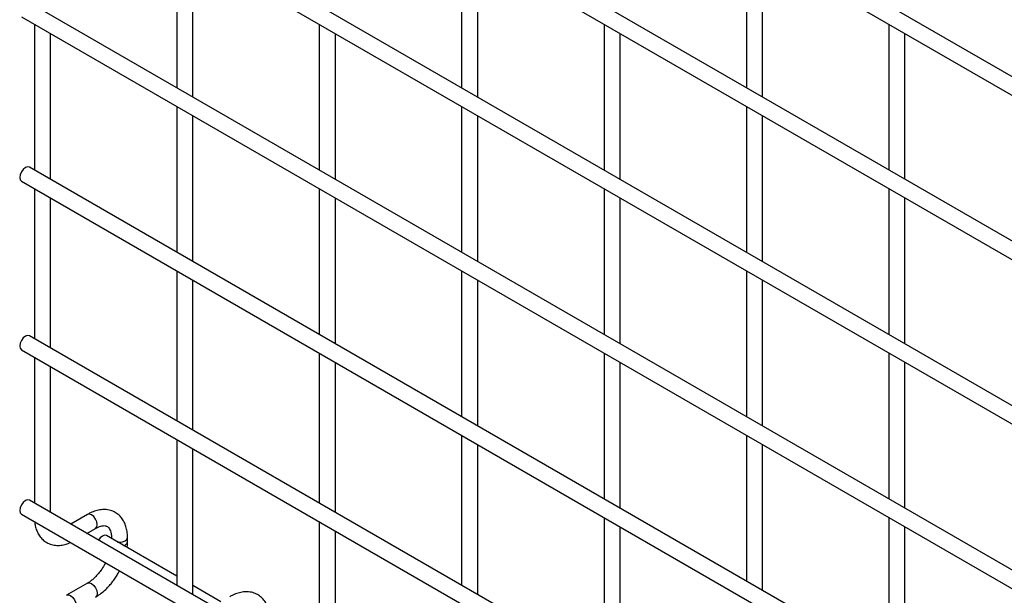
# Model space of a CAD drawing. Header units: inches. Extents: x 0.2 to 10.7, y 0.2 to 8.1.
# Tile 13 of 20: x 7.847 to 8.662, y 6.78 to 7.256. Entities that reach past the tile are written whole.
import ezdxf

# ---------------------------------------------------------------- set-up
doc = ezdxf.new("R2010")
doc.units = ezdxf.units.IN
doc.header["$MEASUREMENT"] = 0

msp = doc.modelspace()

# ---------------------------------------------------------------- linework, layer by layer
for p, q in [((10.56049, 6.1169), (7.85522, 7.67862)), ((7.84855, 7.66707), (10.55383, 6.10535)), ((10.56049, 5.98081), (7.85522, 7.54253)), ((7.84855, 7.53098), (10.55383, 5.96926)), ((10.56049, 5.84472), (7.85522, 7.40644)), ((7.84855, 7.39489), (10.55383, 5.83317)), ((7.97721, 7.32062), (7.97721, 7.19993)), ((8.21292, 7.32064), (8.21292, 7.19995)), ((8.44862, 7.32066), (8.44862, 7.19997)), ((7.99055, 7.19223), (7.99055, 7.31292)), ((8.22625, 7.19225), (8.22625, 7.31295)), ((8.46195, 7.19227), (8.46195, 7.31297)), ((10.56049, 5.70863), (7.85522, 7.27035)), ((7.84855, 7.2588), (10.55383, 5.69708)), ((7.85936, 7.25256), (7.85936, 7.13187)), ((8.09506, 7.25259), (8.09506, 7.13189)), ((8.33077, 7.25261), (8.33077, 7.13191)), ((8.56647, 7.25263), (8.56647, 7.13194)), ((7.8727, 7.12417), (7.8727, 7.24487)), ((8.1084, 7.12419), (8.1084, 7.24489)), ((8.3441, 7.12422), (8.3441, 7.24491)), ((8.5798, 7.12424), (8.5798, 7.24493)), ((7.97721, 7.18453), (7.97721, 7.06384)), ((8.21292, 7.18455), (8.21292, 7.06386)), ((8.44862, 7.18457), (8.44862, 7.06388)), ((7.99055, 7.05614), (7.99055, 7.17683)), ((8.22625, 7.05616), (8.22625, 7.17686)), ((8.46195, 7.05618), (8.46195, 7.17688)), ((10.56049, 5.57254), (7.85522, 7.13426)), ((7.84855, 7.12271), (10.55383, 5.56099)), ((7.85936, 7.11647), (7.85936, 6.99238)), ((8.09506, 7.1165), (8.09506, 6.9958)), ((8.33077, 7.11652), (8.33077, 6.99582)), ((8.56647, 7.11654), (8.56647, 6.99585)), ((7.8727, 6.98468), (7.8727, 7.10878)), ((8.1084, 6.9881), (8.1084, 7.1088)), ((8.3441, 6.98813), (8.3441, 7.10882)), ((8.5798, 6.98815), (8.5798, 7.10884)), ((7.97721, 7.04844), (7.97721, 6.92434)), ((8.21292, 7.04846), (8.21292, 6.92777)), ((8.44862, 7.04848), (8.44862, 6.92779)), ((7.99055, 6.91665), (7.99055, 7.04074)), ((8.22625, 6.92007), (8.22625, 7.04077)), ((8.46195, 6.92009), (8.46195, 7.04079)), ((10.56049, 5.43305), (7.85522, 6.99477)), ((7.84855, 6.98322), (10.55383, 5.4215)), ((7.85936, 6.97698), (7.85936, 6.85629)), ((8.09506, 6.98041), (8.09506, 6.85631)), ((8.33077, 6.98043), (8.33077, 6.85973)), ((8.56647, 6.98045), (8.56647, 6.85976)), ((7.8727, 6.84859), (7.8727, 6.96928)), ((8.1084, 6.84861), (8.1084, 6.97271)), ((8.3441, 6.85204), (8.3441, 6.97273)), ((8.5798, 6.85206), (8.5798, 6.97275)), ((8.21292, 6.91237), (8.21292, 6.78828)), ((8.44862, 6.91239), (8.44862, 6.7917)), ((7.97721, 6.90895), (7.97721, 6.78825)), ((8.22625, 6.78058), (8.22625, 6.90468)), ((8.46195, 6.784), (8.46195, 6.9047)), ((7.99055, 6.78056), (7.99055, 6.90125)), ((10.56049, 5.29696), (7.85522, 6.85868)), ((7.84855, 6.84713), (10.55383, 5.28541)), ((7.90327, 6.84689), (7.88946, 6.83891)), ((8.09506, 6.84091), (8.09506, 6.72022)), ((8.33077, 6.84434), (8.33077, 6.72024)), ((8.3441, 6.71254), (8.3441, 6.83664)), ((8.56647, 6.84436), (8.56647, 6.72367)), ((8.5798, 6.71597), (8.5798, 6.83666)), ((7.90279, 6.83122), (7.90993, 6.83534)), ((7.97721, 6.79567), (7.91892, 6.82933)), ((8.1084, 6.71252), (8.1084, 6.83322)), ((7.92306, 6.82776), (7.92306, 6.82693)), ((7.92306, 6.82775), (7.92326, 6.82682)), ((7.93639, 6.82429), (7.93639, 6.82776)), ((7.91826, 6.80689), (7.91718, 6.80483)), ((7.90327, 6.79), (7.88594, 6.78)), ((8.01373, 6.77459), (7.99055, 6.78798))]:
    msp.add_line(p, q)
at = {"flags": 128}
for points in [[(7.85522, 7.13426), (7.85369, 7.13456), (7.85189, 7.13393), (7.85008, 7.13248), (7.84855, 7.13041), (7.84753, 7.12806), (7.84717, 7.12577), (7.84753, 7.12389), (7.84855, 7.12271), (7.84855, 7.12271)], [(7.85522, 6.99477), (7.85369, 6.99507), (7.85189, 6.99444), (7.85008, 6.99298), (7.84855, 6.99092), (7.84753, 6.98856), (7.84717, 6.98627), (7.84753, 6.9844), (7.84855, 6.98322), (7.84855, 6.98322)], [(7.85522, 6.85868), (7.85369, 6.85898), (7.85189, 6.85835), (7.85008, 6.85689), (7.84855, 6.85483), (7.84753, 6.85247), (7.84717, 6.85018), (7.84753, 6.84831), (7.84855, 6.84713), (7.84855, 6.84713)], [(7.90993, 6.83534), (7.90993, 6.83534), (7.91095, 6.83651), (7.91131, 6.83839), (7.91095, 6.84068), (7.90993, 6.84304), (7.9084, 6.8451), (7.9066, 6.84656), (7.90479, 6.84718), (7.90327, 6.84689)], [(7.91892, 6.82933), (7.91739, 6.82962), (7.91558, 6.829), (7.91378, 6.82754), (7.91237, 6.82568)], [(7.9281, 6.82402), (7.92973, 6.82391), (7.93228, 6.8242), (7.93444, 6.82503), (7.93589, 6.82628), (7.93639, 6.82773)], [(7.90328, 6.79001), (7.90479, 6.7903), (7.9066, 6.78967), (7.9084, 6.78821), (7.90993, 6.78615), (7.91095, 6.7838), (7.91131, 6.7815), (7.91095, 6.77963), (7.90996, 6.77847)], [(7.88591, 6.77998), (7.88594, 6.78), (7.88747, 6.7803), (7.88927, 6.77967), (7.89108, 6.77821), (7.89261, 6.77615), (7.89363, 6.77379), (7.89399, 6.7715)]]:
    msp.add_lwpolyline(points, dxfattribs=at)
msp.add_arc((7.9323, 6.82509), 0.00417, 283.62805, 348.60971)
for points, knots in [([(7.93634, 6.82774), (7.93634, 6.82872), (7.93634, 6.83118), (7.93573, 6.83489), (7.93455, 6.83881), (7.93274, 6.84241), (7.93027, 6.84558), (7.92712, 6.84819), (7.92325, 6.85008), (7.91896, 6.851), (7.91447, 6.85094), (7.91005, 6.84998), (7.90629, 6.84859), (7.90407, 6.84727), (7.90328, 6.8468)], [0, 0, 0, 0, 0.055865, 0.138843, 0.222804, 0.307378, 0.392659, 0.479758, 0.571085, 0.670191, 0.761466, 0.854847, 0.948408, 1, 1, 1, 1]), ([(7.85961, 6.84075), (7.85975, 6.83965), (7.86005, 6.83714), (7.8612, 6.83351), (7.86299, 6.82989), (7.86545, 6.82671), (7.86859, 6.82408), (7.87244, 6.82216), (7.87673, 6.82122), (7.88121, 6.82127), (7.88536, 6.82206), (7.88801, 6.82317), (7.8892, 6.82367)], [0, 0, 0, 0, 0.075647, 0.173758, 0.272589, 0.372235, 0.473958, 0.580532, 0.696076, 0.802651, 0.911721, 1, 1, 1, 1]), ([(7.90992, 6.83531), (7.91064, 6.8357), (7.91217, 6.83655), (7.91431, 6.83727), (7.91628, 6.83763), (7.91793, 6.83759), (7.91932, 6.8372), (7.92039, 6.8365), (7.92144, 6.8352), (7.92231, 6.83339), (7.92287, 6.83092), (7.92312, 6.82898), (7.92305, 6.8278), (7.92305, 6.82775)], [0, 0, 0, 0, 0.076773, 0.165115, 0.255001, 0.349054, 0.454297, 0.590828, 0.696678, 0.797649, 0.896959, 0.995305, 1, 1, 1, 1]), ([(7.93606, 6.81943), (7.93621, 6.82061), (7.93642, 6.82226), (7.93636, 6.82382), (7.93634, 6.82426)], [0, 0, 0, 0, 0.713841, 1, 1, 1, 1]), ([(7.91718, 6.80483), (7.91626, 6.80333), (7.91496, 6.80123), (7.91279, 6.7984), (7.91087, 6.79617), (7.90852, 6.79383), (7.90606, 6.79182), (7.90427, 6.79053), (7.90337, 6.79008), (7.90327, 6.79002)], [0, 0, 0, 0, 0.2338919, 0.3290165, 0.4847743, 0.6432275, 0.8094194, 0.9784571, 1, 1, 1, 1]), ([(7.90992, 6.77854), (7.91054, 6.77887), (7.91252, 6.77995), (7.91563, 6.78234), (7.91911, 6.78548), (7.92199, 6.78859), (7.9245, 6.7917), (7.92668, 6.79481), (7.92853, 6.79769), (7.92945, 6.79954), (7.92979, 6.80023)], [0, 0, 0, 0, 0.078783, 0.251746, 0.412369, 0.558749, 0.672317, 0.802128, 0.925319, 1, 1, 1, 1]), ([(8.05419, 6.7597), (8.05419, 6.76069), (8.05419, 6.76315), (8.05358, 6.76685), (8.0524, 6.77078), (8.05059, 6.77438), (8.04812, 6.77754), (8.04497, 6.78015), (8.0411, 6.78205), (8.03681, 6.78296), (8.03232, 6.7829), (8.0279, 6.78195), (8.02414, 6.78055), (8.02192, 6.77924), (8.02113, 6.77877)], [0, 0, 0, 0, 0.055865, 0.138843, 0.222804, 0.307378, 0.392659, 0.479758, 0.571085, 0.670191, 0.761466, 0.854847, 0.948408, 1, 1, 1, 1])]:
    msp.add_open_spline(points, degree=3, knots=knots)

doc.saveas('drawing.dxf')
